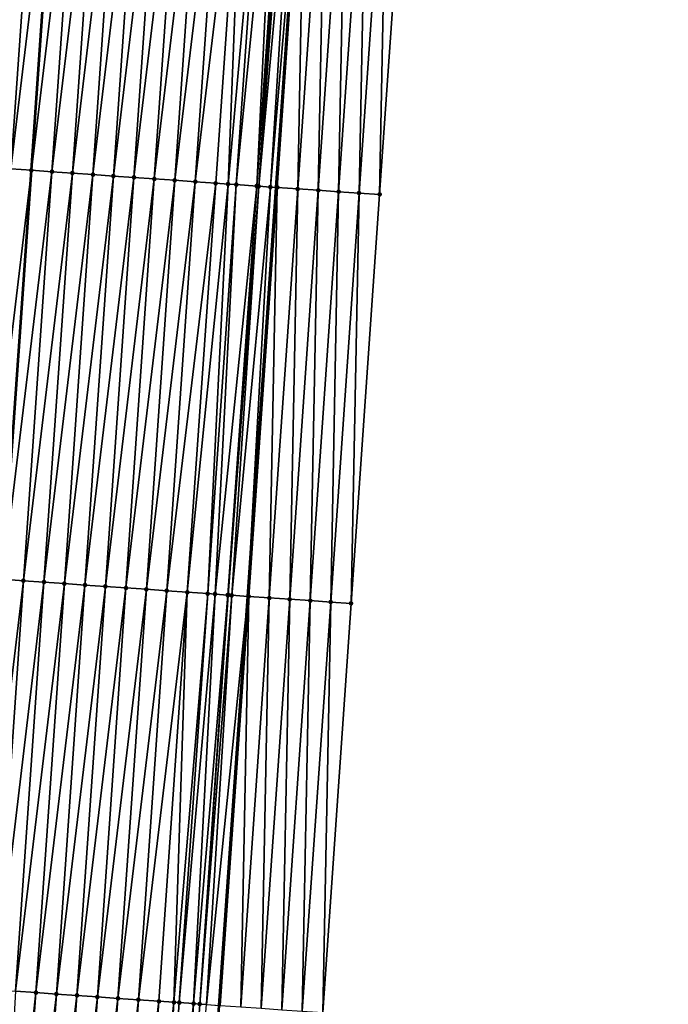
# Model space of a CAD drawing. Header units: feet. Extents: x 2017353 to 2024169, y 808050 to 818690.
# Tile 84 of 256: x 2023542 to 2023574, y 811060 to 811108. Entities that reach past the tile are written whole.
import ezdxf

# ---------------------------------------------------------------- set-up
doc = ezdxf.new("R2010")
doc.units = ezdxf.units.FT
doc.header["$MEASUREMENT"] = 0
for name, color, linetype, lineweight in [('EP_Travel Lane', 172, 'Continuous', 53), ('SB-Road Shots', 141, 'Continuous', 100), ('SB-Road X-Section', 40, 'Continuous', 13), ('STRIPING', 60, 'Continuous', 53)]:
    doc.layers.add(name, color=color, linetype=linetype, lineweight=lineweight)
doc.layers.add('I-77-MM15-17_SB-Surface-BORDER', color=7, linetype='Continuous')
doc.layers.add('I-77-MM15-17_SB-Surface-TIN', color=7, linetype='Continuous')

msp = doc.modelspace()

# ---------------------------------------------------------------- linework, layer by layer
at = {"layer": 'EP_Travel Lane'}
msp.add_polyline3d([(2023542.07307142, 810920.5318438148, 307.6191068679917), (2023543.440452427, 810940.4444273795, 308.3177229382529), (2023544.826492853, 810960.3828696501, 309.0509543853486), (2023546.212531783, 810980.3212903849, 309.7847847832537), (2023547.598637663, 811000.2606742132, 310.4917633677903), (2023548.984704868, 811020.1995016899, 311.2142521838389), (2023550.370809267, 811040.1388642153, 311.9218247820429), (2023551.756905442, 811060.078108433, 312.6326947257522), (2023553.142955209, 811080.0166850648, 313.3621796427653), (2023554.528942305, 811099.9543601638, 314.116801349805), (2023555.91493381, 811119.8920986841, 314.8696577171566), (2023557.31517531, 811139.8170200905, 315.5835040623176), (2023558.724317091, 811159.7542614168, 316.3084857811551), (2023560.133591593, 811179.6933805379, 316.976038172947), (2023561.542891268, 811199.6328558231, 317.6326977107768), (2023562.95222901, 811219.572869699, 318.272883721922), (2023564.361587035, 811239.5131705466, 318.9042947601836), (2023565.770951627, 811259.4535643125, 319.5328673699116), (2023567.18031618, 811279.3939575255, 320.1614536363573), (2023568.589652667, 811299.3339536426, 320.8021809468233)], dxfattribs=at)
at = {"layer": 'I-77-MM15-17_SB-Surface-BORDER', "color": 3, "linetype": 'Continuous', "lineweight": -3}
msp.add_polyline3d([(2023573.625428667, 811298.9843918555, 320.6086090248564), (2023572.21616429, 811279.0453998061, 319.9371728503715), (2023571.804478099, 811259.0368473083, 319.2369072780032), (2023569.397379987, 811239.1638000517, 318.7048651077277), (2023568.985534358, 811219.1529917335, 318.0735901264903), (2023567.576178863, 811199.2127104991, 317.4415792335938), (2023566.166892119, 811179.2734019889, 316.7798167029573), (2023564.757625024, 811159.3343714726, 316.1095519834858), (2023562.350880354, 811139.4663248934, 315.424576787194), (2023560.951094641, 811119.5474396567, 314.7189874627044), (2023559.565198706, 811099.610787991, 313.9357859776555), (2023558.179294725, 811079.6740205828, 313.1558162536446), (2023556.793265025, 811059.7354446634, 312.4262728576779), (2023555.407274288, 811039.7974292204, 311.6811011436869), (2023554.021232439, 811019.8586785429, 310.9564285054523), (2023552.635152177, 810999.9193752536, 310.2471692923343), (2023551.249068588, 810979.9800241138, 309.5392399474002), (2023549.863062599, 810960.0417892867, 308.8001877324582), (2023548.477077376, 810940.1038531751, 308.052803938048), (2023547.110238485, 810920.2030870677, 307.3532578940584)], dxfattribs=at)
at = {"layer": 'I-77-MM15-17_SB-Surface-TIN', "color": 128, "linetype": 'Continuous', "lineweight": -3}
for points in [[(2023540.6110812, 811100.9304219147, 313.8792097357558), (2023542.994650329, 811120.7988859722, 314.6300628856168), (2023541.997103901, 811120.8688971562, 314.6115601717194)], [(2023540.6110812, 811100.9304219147, 313.8792097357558), (2023541.608630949, 811100.8604585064, 313.8963801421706), (2023542.994650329, 811120.7988859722, 314.6300628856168)], [(2023541.608630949, 811100.8604585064, 313.8963801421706), (2023543.992192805, 811120.7288179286, 314.65015107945), (2023542.994650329, 811120.7988859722, 314.6300628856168)], [(2023541.608630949, 811100.8604585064, 313.8963801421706), (2023542.606181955, 811100.7905131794, 313.913046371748), (2023543.992192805, 811120.7288179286, 314.65015107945)], [(2023544.989724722, 811120.6585979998, 314.6744744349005), (2023543.992192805, 811120.7288179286, 314.65015107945), (2023542.606181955, 811100.7905131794, 313.913046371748)], [(2023543.603722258, 811100.7204138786, 313.9340060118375), (2023544.989724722, 811120.6585979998, 314.6744744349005), (2023542.606181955, 811100.7905131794, 313.913046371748)], [(2023543.603722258, 811100.7204138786, 313.9340060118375), (2023545.987261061, 811120.588441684, 314.6970240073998), (2023544.989724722, 811120.6585979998, 314.6744744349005)], [(2023543.603722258, 811100.7204138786, 313.9340060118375), (2023544.601253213, 811100.6501801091, 313.9587151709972), (2023545.987261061, 811120.588441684, 314.6970240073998)], [(2023544.601253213, 811100.6501801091, 313.9587151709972), (2023546.984804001, 811120.518380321, 314.7169259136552), (2023545.987261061, 811120.588441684, 314.6970240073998)], [(2023544.601253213, 811100.6501801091, 313.9587151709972), (2023545.598784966, 811100.5799578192, 313.9831042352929), (2023546.984804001, 811120.518380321, 314.7169259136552)], [(2023545.598784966, 811100.5799578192, 313.9831042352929), (2023547.982349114, 811120.4483502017, 314.7359566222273), (2023546.984804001, 811120.518380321, 314.7169259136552)], [(2023545.598784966, 811100.5799578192, 313.9831042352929), (2023546.596331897, 811100.5099538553, 314.0014055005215), (2023547.982349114, 811120.4483502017, 314.7359566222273)], [(2023546.596331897, 811100.5099538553, 314.0014055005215), (2023548.979894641, 811120.3783260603, 314.7548206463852), (2023547.982349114, 811120.4483502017, 314.7359566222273)], [(2023546.596331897, 811100.5099538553, 314.0014055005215), (2023547.593887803, 811100.4400790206, 314.016106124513), (2023548.979894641, 811120.3783260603, 314.7548206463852)], [(2023547.593887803, 811100.4400790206, 314.016106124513), (2023549.977438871, 811120.3082832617, 314.7742049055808), (2023548.979894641, 811120.3783260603, 314.7548206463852)], [(2023547.593887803, 811100.4400790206, 314.016106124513), (2023548.591436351, 811100.3700983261, 314.0337585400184), (2023549.977438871, 811120.3082832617, 314.7742049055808)], [(2023548.591436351, 811100.3700983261, 314.0337585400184), (2023550.974988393, 811120.2383165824, 314.7914666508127), (2023549.977438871, 811120.3082832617, 314.7742049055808)], [(2023548.591436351, 811100.3700983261, 314.0337585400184), (2023549.588990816, 811100.3002027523, 314.0490374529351), (2023550.974988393, 811120.2383165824, 314.7914666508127)], [(2023549.588990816, 811100.3002027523, 314.0490374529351), (2023551.97253902, 811120.1683657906, 314.8082853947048), (2023550.974988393, 811120.2383165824, 314.7914666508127)], [(2023549.588990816, 811100.3002027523, 314.0490374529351), (2023550.586548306, 811100.2303506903, 314.0631030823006), (2023551.97253902, 811120.1683657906, 314.8082853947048)], [(2023550.586548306, 811100.2303506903, 314.0631030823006), (2023552.970085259, 811120.0983518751, 314.8268642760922), (2023551.97253902, 811120.1683657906, 314.8082853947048)], [(2023550.586548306, 811100.2303506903, 314.0631030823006), (2023551.584095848, 811100.1603555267, 314.0811589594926), (2023552.970085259, 811120.0983518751, 314.8268642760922)], [(2023551.584095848, 811100.1603555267, 314.0811589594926), (2023552.186557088, 811100.1180546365, 314.0928363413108), (2023552.970085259, 811120.0983518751, 314.8268642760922)], [(2023552.186557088, 811100.1180546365, 314.0928363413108), (2023553.967623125, 811120.0282175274, 314.8488012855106), (2023552.970085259, 811120.0983518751, 314.8268642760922)], [(2023552.186557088, 811100.1180546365, 314.0928363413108), (2023552.581641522, 811100.0903334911, 314.099964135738), (2023553.967623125, 811120.0282175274, 314.8488012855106)], [(2023552.581641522, 811100.0903334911, 314.099964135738), (2023554.54623286, 811119.9875403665, 314.861430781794), (2023553.967623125, 811120.0282175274, 314.8488012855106)], [(2023552.581641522, 811100.0903334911, 314.099964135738), (2023553.579197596, 811100.0204610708, 314.1145974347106), (2023554.54623286, 811119.9875403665, 314.861430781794)], [(2023553.579197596, 811100.0204610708, 314.1145974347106), (2023554.965165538, 811119.958148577, 314.8689147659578), (2023554.54623286, 811119.9875403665, 314.861430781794)], [(2023553.579197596, 811100.0204610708, 314.1145974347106), (2023553.674243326, 811100.0138172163, 314.1156173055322), (2023554.965165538, 811119.958148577, 314.8689147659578)], [(2023553.674243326, 811100.0138172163, 314.1156173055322), (2023555.144479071, 811119.9456020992, 314.8711764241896), (2023554.965165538, 811119.958148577, 314.8689147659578)], [(2023553.674243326, 811100.0138172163, 314.1156173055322), (2023555.494202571, 811119.921234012, 314.8727600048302), (2023555.144479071, 811119.9456020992, 314.8711764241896)], [(2023553.674243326, 811100.0138172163, 314.1156173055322), (2023554.246854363, 811099.973909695, 314.1184609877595), (2023555.494202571, 811119.921234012, 314.8727600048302)], [(2023554.246854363, 811099.973909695, 314.1184609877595), (2023555.91493381, 811119.8920986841, 314.8696577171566), (2023555.494202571, 811119.921234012, 314.8727600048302)], [(2023554.246854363, 811099.973909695, 314.1184609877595), (2023554.528942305, 811099.9543601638, 314.116801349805), (2023555.91493381, 811119.8920986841, 314.8696577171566)], [(2023554.576785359, 811099.9510444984, 314.1165198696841), (2023555.91493381, 811119.8920986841, 314.8696577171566), (2023554.528942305, 811099.9543601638, 314.116801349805)], [(2023554.576785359, 811099.9510444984, 314.1165198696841), (2023555.96275712, 811119.8887869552, 314.869305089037), (2023555.91493381, 811119.8920986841, 314.8696577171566)], [(2023554.576785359, 811099.9510444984, 314.1165198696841), (2023555.574446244, 811099.8826798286, 314.089111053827), (2023555.96275712, 811119.8887869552, 314.869305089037)], [(2023555.574446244, 811099.8826798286, 314.089111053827), (2023556.960412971, 811119.8203498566, 314.8439160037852), (2023555.96275712, 811119.8887869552, 314.869305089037)], [(2023555.574446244, 811099.8826798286, 314.089111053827), (2023556.57211489, 811099.8144267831, 314.058589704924), (2023556.960412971, 811119.8203498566, 314.8439160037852)], [(2023556.57211489, 811099.8144267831, 314.058589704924), (2023557.958057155, 811119.7517449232, 314.8232068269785), (2023556.960412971, 811119.8203498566, 314.8439160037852)], [(2023556.57211489, 811099.8144267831, 314.058589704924), (2023557.569786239, 811099.7462126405, 314.0269835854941), (2023557.958057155, 811119.7517449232, 314.8232068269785)], [(2023557.569786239, 811099.7462126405, 314.0269835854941), (2023558.955702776, 811119.6831606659, 314.8019211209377), (2023557.958057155, 811119.7517449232, 314.8232068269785)], [(2023557.569786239, 811099.7462126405, 314.0269835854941), (2023558.567492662, 811099.6785030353, 313.9813089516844), (2023558.955702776, 811119.6831606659, 314.8019211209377)], [(2023558.567492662, 811099.6785030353, 313.9813089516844), (2023559.953391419, 811119.6151953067, 314.7633780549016), (2023558.955702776, 811119.6831606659, 314.8019211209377)], [(2023558.567492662, 811099.6785030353, 313.9813089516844), (2023559.565198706, 811099.610787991, 313.9357859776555), (2023559.953391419, 811119.6151953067, 314.7633780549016)], [(2023559.565198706, 811099.610787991, 313.9357859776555), (2023560.951094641, 811119.5474396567, 314.7189874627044), (2023559.953391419, 811119.6151953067, 314.7633780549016)], [(2023540.222640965, 811080.9224539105, 313.1509058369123), (2023542.606181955, 811100.7905131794, 313.913046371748), (2023541.608630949, 811100.8604585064, 313.8963801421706)], [(2023540.222640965, 811080.9224539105, 313.1509058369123), (2023541.22017281, 811080.8522329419, 313.1752581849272), (2023542.606181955, 811100.7905131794, 313.913046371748)], [(2023543.603722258, 811100.7204138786, 313.9340060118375), (2023542.606181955, 811100.7905131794, 313.913046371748), (2023541.22017281, 811080.8522329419, 313.1752581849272)], [(2023542.217694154, 811080.7818609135, 313.2038226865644), (2023543.603722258, 811100.7204138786, 313.9340060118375), (2023541.22017281, 811080.8522329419, 313.1752581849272)], [(2023542.217694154, 811080.7818609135, 313.2038226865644), (2023544.601253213, 811100.6501801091, 313.9587151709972), (2023543.603722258, 811100.7204138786, 313.9340060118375)], [(2023542.217694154, 811080.7818609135, 313.2038226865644), (2023543.215230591, 811080.7117060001, 313.2263331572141), (2023544.601253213, 811100.6501801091, 313.9587151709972)], [(2023543.215230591, 811080.7117060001, 313.2263331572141), (2023545.598784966, 811100.5799578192, 313.9831042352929), (2023544.601253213, 811100.6501801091, 313.9587151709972)], [(2023543.215230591, 811080.7117060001, 313.2263331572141), (2023544.212775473, 811080.6416725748, 313.2454560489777), (2023545.598784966, 811100.5799578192, 313.9831042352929)], [(2023544.212775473, 811080.6416725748, 313.2454560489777), (2023546.596331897, 811100.5099538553, 314.0014055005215), (2023545.598784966, 811100.5799578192, 313.9831042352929)], [(2023544.212775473, 811080.6416725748, 313.2454560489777), (2023545.210324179, 811080.5716941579, 313.263045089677), (2023546.596331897, 811100.5099538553, 314.0014055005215)], [(2023545.210324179, 811080.5716941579, 313.263045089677), (2023547.593887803, 811100.4400790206, 314.016106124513), (2023546.596331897, 811100.5099538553, 314.0014055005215)], [(2023545.210324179, 811080.5716941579, 313.263045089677), (2023546.207876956, 811080.5017742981, 313.2790013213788), (2023547.593887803, 811100.4400790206, 314.016106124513)], [(2023546.207876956, 811080.5017742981, 313.2790013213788), (2023548.591436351, 811100.3700983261, 314.0337585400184), (2023547.593887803, 811100.4400790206, 314.016106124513)], [(2023546.207876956, 811080.5017742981, 313.2790013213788), (2023547.205432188, 811080.4318897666, 313.293972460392), (2023548.591436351, 811100.3700983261, 314.0337585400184)], [(2023547.205432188, 811080.4318897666, 313.293972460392), (2023549.588990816, 811100.3002027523, 314.0490374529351), (2023548.591436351, 811100.3700983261, 314.0337585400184)], [(2023547.205432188, 811080.4318897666, 313.293972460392), (2023548.202991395, 811080.3620623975, 313.3073496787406), (2023549.588990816, 811100.3002027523, 314.0490374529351)], [(2023548.202991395, 811080.3620623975, 313.3073496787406), (2023550.586548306, 811100.2303506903, 314.0631030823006), (2023549.588990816, 811100.3002027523, 314.0490374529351)], [(2023548.202991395, 811080.3620623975, 313.3073496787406), (2023549.20054909, 811080.2922132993, 313.3213327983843), (2023550.586548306, 811100.2303506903, 314.0631030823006)], [(2023549.20054909, 811080.2922132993, 313.3213327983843), (2023551.584095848, 811100.1603555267, 314.0811589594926), (2023550.586548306, 811100.2303506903, 314.0631030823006)], [(2023549.20054909, 811080.2922132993, 313.3213327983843), (2023550.198100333, 811080.2222713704, 313.3379044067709), (2023551.584095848, 811100.1603555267, 314.0811589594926)], [(2023550.198100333, 811080.2222713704, 313.3379044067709), (2023552.186557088, 811100.1180546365, 314.0928363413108), (2023551.584095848, 811100.1603555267, 314.0811589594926)], [(2023550.198100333, 811080.2222713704, 313.3379044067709), (2023551.195641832, 811080.1521892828, 313.3583841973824), (2023552.186557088, 811100.1180546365, 314.0928363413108)], [(2023551.195641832, 811080.1521892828, 313.3583841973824), (2023552.581641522, 811100.0903334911, 314.099964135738), (2023552.186557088, 811100.1180546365, 314.0928363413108)], [(2023551.195641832, 811080.1521892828, 313.3583841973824), (2023551.553667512, 811080.1270358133, 313.365746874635), (2023552.581641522, 811100.0903334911, 314.099964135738)], [(2023551.553667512, 811080.1270358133, 313.365746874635), (2023553.579197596, 811100.0204610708, 314.1145974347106), (2023552.581641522, 811100.0903334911, 314.099964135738)], [(2023551.553667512, 811080.1270358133, 313.365746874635), (2023552.164457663, 811080.084265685, 313.3743788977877), (2023553.579197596, 811100.0204610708, 314.1145974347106)], [(2023552.164457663, 811080.084265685, 313.3743788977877), (2023552.193194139, 811080.0822626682, 313.3745287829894), (2023553.579197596, 811100.0204610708, 314.1145974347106)], [(2023552.193194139, 811080.0822626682, 313.3745287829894), (2023553.674243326, 811100.0138172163, 314.1156173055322), (2023553.579197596, 811100.0204610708, 314.1145974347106)], [(2023552.193194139, 811080.0822626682, 313.3745287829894), (2023552.365684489, 811080.0702507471, 313.3751187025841), (2023553.674243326, 811100.0138172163, 314.1156173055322)], [(2023552.365684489, 811080.0702507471, 313.3751187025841), (2023554.246854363, 811099.973909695, 314.1184609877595), (2023553.674243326, 811100.0138172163, 314.1156173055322)], [(2023552.365684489, 811080.0702507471, 313.3751187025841), (2023553.142955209, 811080.0166850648, 313.3621796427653), (2023554.246854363, 811099.973909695, 314.1184609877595)], [(2023554.246854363, 811099.973909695, 314.1184609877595), (2023553.142955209, 811080.0166850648, 313.3621796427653), (2023554.528942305, 811099.9543601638, 314.116801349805)], [(2023553.190819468, 811080.0133864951, 313.3613828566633), (2023554.528942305, 811099.9543601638, 314.116801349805), (2023553.142955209, 811080.0166850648, 313.3621796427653)], [(2023553.190819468, 811080.0133864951, 313.3613828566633), (2023554.576785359, 811099.9510444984, 314.1165198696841), (2023554.528942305, 811099.9543601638, 314.116801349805)], [(2023553.190819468, 811080.0133864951, 313.3613828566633), (2023554.188509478, 811079.9454407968, 313.3222915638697), (2023554.576785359, 811099.9510444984, 314.1165198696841)], [(2023554.188509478, 811079.9454407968, 313.3222915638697), (2023555.574446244, 811099.8826798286, 314.089111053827), (2023554.576785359, 811099.9510444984, 314.1165198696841)], [(2023554.188509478, 811079.9454407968, 313.3222915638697), (2023555.18619133, 811079.8773777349, 313.2864728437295), (2023555.574446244, 811099.8826798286, 314.089111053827)], [(2023555.18619133, 811079.8773777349, 313.2864728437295), (2023556.57211489, 811099.8144267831, 314.058589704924), (2023555.574446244, 811099.8826798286, 314.089111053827)], [(2023555.18619133, 811079.8773777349, 313.2864728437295), (2023556.183879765, 811079.8094093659, 313.2480137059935), (2023556.57211489, 811099.8144267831, 314.058589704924)], [(2023556.183879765, 811079.8094093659, 313.2480137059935), (2023557.569786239, 811099.7462126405, 314.0269835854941), (2023556.57211489, 811099.8144267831, 314.058589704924)], [(2023556.183879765, 811079.8094093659, 313.2480137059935), (2023557.181585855, 811079.7416949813, 313.202472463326), (2023557.569786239, 811099.7462126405, 314.0269835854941)], [(2023557.181585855, 811079.7416949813, 313.202472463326), (2023558.567492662, 811099.6785030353, 313.9813089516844), (2023557.569786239, 811099.7462126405, 314.0269835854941)], [(2023557.181585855, 811079.7416949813, 313.202472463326), (2023558.179294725, 811079.6740205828, 313.1558162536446), (2023558.567492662, 811099.6785030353, 313.9813089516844)], [(2023558.179294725, 811079.6740205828, 313.1558162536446), (2023559.565198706, 811099.610787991, 313.9357859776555), (2023558.567492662, 811099.6785030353, 313.9813089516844)], [(2023542.217694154, 811080.7818609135, 313.2038226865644), (2023541.22017281, 811080.8522329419, 313.1752581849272), (2023539.834159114, 811060.9138872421, 312.4392953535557)], [(2023540.831684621, 811060.8435750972, 312.4661900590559), (2023542.217694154, 811080.7818609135, 313.2038226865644), (2023539.834159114, 811060.9138872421, 312.4392953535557)], [(2023540.831684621, 811060.8435750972, 312.4661900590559), (2023543.215230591, 811080.7117060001, 313.2263331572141), (2023542.217694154, 811080.7818609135, 313.2038226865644)], [(2023540.831684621, 811060.8435750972, 312.4661900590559), (2023541.829212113, 811060.773291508, 312.4922885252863), (2023543.215230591, 811080.7117060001, 313.2263331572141)], [(2023541.829212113, 811060.773291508, 312.4922885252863), (2023544.212775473, 811080.6416725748, 313.2454560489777), (2023543.215230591, 811080.7117060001, 313.2263331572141)], [(2023541.829212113, 811060.773291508, 312.4922885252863), (2023542.826753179, 811060.7032031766, 312.5129424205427), (2023544.212775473, 811080.6416725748, 313.2454560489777)], [(2023542.826753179, 811060.7032031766, 312.5129424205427), (2023545.210324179, 811080.5716941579, 313.263045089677), (2023544.212775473, 811080.6416725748, 313.2454560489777)], [(2023542.826753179, 811060.7032031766, 312.5129424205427), (2023543.824302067, 811060.6332273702, 312.5304586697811), (2023545.210324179, 811080.5716941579, 313.263045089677)], [(2023543.824302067, 811060.6332273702, 312.5304586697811), (2023546.207876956, 811080.5017742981, 313.2790013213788), (2023545.210324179, 811080.5716941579, 313.263045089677)], [(2023543.824302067, 811060.6332273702, 312.5304586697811), (2023544.821853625, 811060.5632899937, 312.546903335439), (2023546.207876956, 811080.5017742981, 313.2790013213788)], [(2023544.821853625, 811060.5632899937, 312.546903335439), (2023547.205432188, 811080.4318897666, 313.293972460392), (2023546.207876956, 811080.5017742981, 313.2790013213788)], [(2023544.821853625, 811060.5632899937, 312.546903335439), (2023545.819413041, 811060.4934656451, 312.5601963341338), (2023547.205432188, 811080.4318897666, 313.293972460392)], [(2023545.819413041, 811060.4934656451, 312.5601963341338), (2023548.202991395, 811080.3620623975, 313.3073496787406), (2023547.205432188, 811080.4318897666, 313.293972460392)], [(2023545.819413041, 811060.4934656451, 312.5601963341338), (2023546.816979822, 811060.42374724, 312.5705352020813), (2023548.202991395, 811080.3620623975, 313.3073496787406)], [(2023546.816979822, 811060.42374724, 312.5705352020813), (2023549.20054909, 811080.2922132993, 313.3213327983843), (2023548.202991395, 811080.3620623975, 313.3073496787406)], [(2023546.816979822, 811060.42374724, 312.5705352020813), (2023547.8145356, 811060.3538705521, 312.5852876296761), (2023549.20054909, 811080.2922132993, 313.3213327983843)], [(2023547.8145356, 811060.3538705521, 312.5852876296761), (2023550.198100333, 811080.2222713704, 313.3379044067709), (2023549.20054909, 811080.2922132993, 313.3213327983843)], [(2023547.8145356, 811060.3538705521, 312.5852876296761), (2023548.812083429, 811060.2838795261, 312.6032282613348), (2023550.198100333, 811080.2222713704, 313.3379044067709)], [(2023548.812083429, 811060.2838795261, 312.6032282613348), (2023549.545508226, 811060.2323341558, 312.6188060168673), (2023550.198100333, 811080.2222713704, 313.3379044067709)], [(2023549.545508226, 811060.2323341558, 312.6188060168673), (2023551.195641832, 811080.1521892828, 313.3583841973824), (2023550.198100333, 811080.2222713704, 313.3379044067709)], [(2023549.545508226, 811060.2323341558, 312.6188060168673), (2023549.809623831, 811060.2137816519, 312.6241482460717), (2023551.195641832, 811080.1521892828, 313.3583841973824)], [(2023549.809623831, 811060.2137816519, 312.6241482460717), (2023551.553667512, 811080.1270358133, 313.365746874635), (2023551.195641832, 811080.1521892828, 313.3583841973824)], [(2023549.809623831, 811060.2137816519, 312.6241482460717), (2023550.50668147, 811060.1650710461, 312.6312150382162), (2023551.553667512, 811080.1270358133, 313.365746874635)], [(2023550.50668147, 811060.1650710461, 312.6312150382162), (2023552.164457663, 811080.084265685, 313.3743788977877), (2023551.553667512, 811080.1270358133, 313.365746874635)], [(2023550.50668147, 811060.1650710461, 312.6312150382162), (2023550.80719461, 811060.14412076, 312.6328834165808), (2023552.164457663, 811080.084265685, 313.3743788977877)], [(2023550.80719461, 811060.14412076, 312.6328834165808), (2023552.193194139, 811080.0822626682, 313.3745287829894), (2023552.164457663, 811080.084265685, 313.3743788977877)], [(2023550.80719461, 811060.14412076, 312.6328834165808), (2023552.365684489, 811080.0702507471, 313.3751187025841), (2023552.193194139, 811080.0822626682, 313.3745287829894)], [(2023550.80719461, 811060.14412076, 312.6328834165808), (2023551.128127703, 811060.1217783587, 312.6337920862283), (2023552.365684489, 811080.0702507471, 313.3751187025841)], [(2023551.128127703, 811060.1217783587, 312.6337920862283), (2023553.142955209, 811080.0166850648, 313.3621796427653), (2023552.365684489, 811080.0702507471, 313.3751187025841)], [(2023551.128127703, 811060.1217783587, 312.6337920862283), (2023551.756905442, 811060.078108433, 312.6326947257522), (2023553.142955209, 811080.0166850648, 313.3621796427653)], [(2023551.804787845, 811060.0747829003, 312.6326111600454), (2023553.142955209, 811080.0166850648, 313.3621796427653), (2023551.756905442, 811060.078108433, 312.6326947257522)], [(2023551.804787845, 811060.0747829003, 312.6326111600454), (2023553.190819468, 811080.0133864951, 313.3613828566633), (2023553.142955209, 811080.0166850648, 313.3621796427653)], [(2023551.804787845, 811060.0747829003, 312.6326111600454), (2023552.802435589, 811060.0062291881, 312.6104737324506), (2023553.190819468, 811080.0133864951, 313.3613828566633)], [(2023552.802435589, 811060.0062291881, 312.6104737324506), (2023554.188509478, 811079.9454407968, 313.3222915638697), (2023553.190819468, 811080.0133864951, 313.3613828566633)], [(2023552.802435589, 811060.0062291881, 312.6104737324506), (2023553.800131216, 811059.9383642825, 312.5691296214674), (2023554.188509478, 811079.9454407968, 313.3222915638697)], [(2023553.800131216, 811059.9383642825, 312.5691296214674), (2023555.18619133, 811079.8773777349, 313.2864728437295), (2023554.188509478, 811079.9454407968, 313.3222915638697)], [(2023553.800131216, 811059.9383642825, 312.5691296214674), (2023554.797821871, 811059.8704278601, 312.5297796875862), (2023555.18619133, 811079.8773777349, 313.2864728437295)], [(2023554.797821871, 811059.8704278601, 312.5297796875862), (2023556.183879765, 811079.8094093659, 313.2480137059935), (2023555.18619133, 811079.8773777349, 313.2864728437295)], [(2023554.797821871, 811059.8704278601, 312.5297796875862), (2023555.795541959, 811059.8029148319, 312.4786238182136), (2023556.183879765, 811079.8094093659, 313.2480137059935)], [(2023555.795541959, 811059.8029148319, 312.4786238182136), (2023557.181585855, 811079.7416949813, 313.202472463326), (2023556.183879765, 811079.8094093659, 313.2480137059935)], [(2023555.795541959, 811059.8029148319, 312.4786238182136), (2023556.793265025, 811059.7354446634, 312.4262728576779), (2023557.181585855, 811079.7416949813, 313.202472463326)], [(2023556.793265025, 811059.7354446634, 312.4262728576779), (2023558.179294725, 811079.6740205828, 313.1558162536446), (2023557.181585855, 811079.7416949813, 313.202472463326)], [(2023540.692251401, 811040.8161914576, 311.79632546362), (2023542.826753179, 811060.7032031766, 312.5129424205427), (2023541.829212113, 811060.773291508, 312.4922885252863)], [(2023540.692251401, 811040.8161914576, 311.79632546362), (2023541.440659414, 811040.7637056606, 311.8090968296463), (2023542.826753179, 811060.7032031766, 312.5129424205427)], [(2023541.440659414, 811040.7637056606, 311.8090968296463), (2023543.824302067, 811060.6332273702, 312.5304586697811), (2023542.826753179, 811060.7032031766, 312.5129424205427)], [(2023541.440659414, 811040.7637056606, 311.8090968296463), (2023542.438214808, 811040.6938234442, 311.8240034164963), (2023543.824302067, 811060.6332273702, 312.5304586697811)], [(2023542.438214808, 811040.6938234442, 311.8240034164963), (2023544.821853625, 811060.5632899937, 312.546903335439), (2023543.824302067, 811060.6332273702, 312.5304586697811)], [(2023542.438214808, 811040.6938234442, 311.8240034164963), (2023543.435773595, 811040.6239900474, 311.837548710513), (2023544.821853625, 811060.5632899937, 312.546903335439)], [(2023543.435773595, 811040.6239900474, 311.837548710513), (2023545.819413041, 811060.4934656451, 312.5601963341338), (2023544.821853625, 811060.5632899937, 312.546903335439)], [(2023543.435773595, 811040.6239900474, 311.837548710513), (2023544.433330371, 811040.5541277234, 311.8519006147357), (2023545.819413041, 811060.4934656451, 312.5601963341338)], [(2023544.433330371, 811040.5541277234, 311.8519006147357), (2023546.816979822, 811060.42374724, 312.5705352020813), (2023545.819413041, 811060.4934656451, 312.5601963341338)], [(2023544.433330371, 811040.5541277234, 311.8519006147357), (2023545.430894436, 811040.4843702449, 311.8633290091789), (2023546.816979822, 811060.42374724, 312.5705352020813)], [(2023545.430894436, 811040.4843702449, 311.8633290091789), (2023547.8145356, 811060.3538705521, 312.5852876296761), (2023546.816979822, 811060.42374724, 312.5705352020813)], [(2023545.430894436, 811040.4843702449, 311.8633290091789), (2023546.428455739, 811040.4145730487, 311.8758648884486), (2023547.8145356, 811060.3538705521, 312.5852876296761)], [(2023546.428455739, 811040.4145730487, 311.8758648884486), (2023548.812083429, 811060.2838795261, 312.6032282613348), (2023547.8145356, 811060.3538705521, 312.5852876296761)], [(2023546.428455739, 811040.4145730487, 311.8758648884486), (2023547.426007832, 811040.3446433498, 311.8920954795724), (2023548.812083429, 811060.2838795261, 312.6032282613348)], [(2023547.426007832, 811040.3446433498, 311.8920954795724), (2023549.545508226, 811060.2323341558, 312.6188060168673), (2023548.812083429, 811060.2838795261, 312.6032282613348)], [(2023547.426007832, 811040.3446433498, 311.8920954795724), (2023548.423559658, 811040.2747098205, 311.9084328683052), (2023549.545508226, 811060.2323341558, 312.6188060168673)], [(2023548.423559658, 811040.2747098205, 311.9084328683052), (2023549.809623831, 811060.2137816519, 312.6241482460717), (2023549.545508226, 811060.2323341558, 312.6188060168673)], [(2023548.423559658, 811040.2747098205, 311.9084328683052), (2023550.50668147, 811060.1650710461, 312.6312150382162), (2023549.809623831, 811060.2137816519, 312.6241482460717)], [(2023548.423559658, 811040.2747098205, 311.9084328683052), (2023549.421113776, 811040.2048092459, 311.9238513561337), (2023550.50668147, 811060.1650710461, 312.6312150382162)], [(2023549.421113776, 811040.2048092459, 311.9238513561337), (2023550.80719461, 811060.14412076, 312.6328834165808), (2023550.50668147, 811060.1650710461, 312.6312150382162)], [(2023549.421113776, 811040.2048092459, 311.9238513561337), (2023551.128127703, 811060.1217783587, 312.6337920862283), (2023550.80719461, 811060.14412076, 312.6328834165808)]]:
    msp.add_3dface(points, dxfattribs=at)
at = {"layer": 'SB-Road Shots', "lineweight": 100}
for p in [(2023542.606181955, 811100.7905131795, 313.9130463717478), (2023543.603722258, 811100.7204138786, 313.9340060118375), (2023544.601253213, 811100.6501801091, 313.9587151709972), (2023545.598784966, 811100.5799578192, 313.9831042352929), (2023546.596331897, 811100.5099538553, 314.0014055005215), (2023547.593887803, 811100.4400790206, 314.016106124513), (2023548.591436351, 811100.3700983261, 314.0337585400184), (2023549.588990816, 811100.3002027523, 314.0490374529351), (2023550.586548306, 811100.2303506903, 314.0631030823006), (2023551.584095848, 811100.1603555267, 314.0811589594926), (2023552.186557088, 811100.1180546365, 314.0928363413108), (2023552.581641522, 811100.0903334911, 314.099964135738), (2023553.579197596, 811100.0204610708, 314.1145974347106), (2023553.674243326, 811100.0138172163, 314.1156173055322), (2023554.246854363, 811099.973909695, 314.1184609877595), (2023554.576785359, 811099.9510444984, 314.1165198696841), (2023555.574446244, 811099.8826798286, 314.089111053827), (2023556.57211489, 811099.8144267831, 314.058589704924), (2023557.569786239, 811099.7462126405, 314.0269835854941), (2023558.567492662, 811099.6785030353, 313.9813089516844), (2023559.565198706, 811099.610787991, 313.9357859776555), (2023542.217694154, 811080.7818609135, 313.2038226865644), (2023543.215230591, 811080.7117060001, 313.2263331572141), (2023544.212775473, 811080.6416725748, 313.2454560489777), (2023545.210324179, 811080.5716941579, 313.263045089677), (2023546.207876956, 811080.5017742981, 313.2790013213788), (2023547.205432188, 811080.4318897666, 313.293972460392), (2023548.202991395, 811080.3620623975, 313.3073496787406), (2023549.20054909, 811080.2922132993, 313.3213327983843), (2023550.198100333, 811080.2222713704, 313.3379044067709), (2023551.195641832, 811080.1521892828, 313.3583841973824), (2023551.553667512, 811080.1270358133, 313.365746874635), (2023552.164457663, 811080.084265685, 313.3743788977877), (2023552.193194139, 811080.0822626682, 313.3745287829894), (2023552.365684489, 811080.0702507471, 313.3751187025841), (2023553.190819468, 811080.0133864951, 313.3613828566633), (2023554.188509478, 811079.9454407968, 313.3222915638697), (2023555.18619133, 811079.8773777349, 313.2864728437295), (2023556.183879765, 811079.8094093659, 313.2480137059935), (2023557.181585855, 811079.7416949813, 313.202472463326), (2023558.179294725, 811079.6740205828, 313.1558162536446), (2023542.826753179, 811060.7032031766, 312.5129424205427), (2023543.824302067, 811060.6332273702, 312.5304586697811), (2023544.821853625, 811060.5632899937, 312.546903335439), (2023545.819413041, 811060.4934656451, 312.5601963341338), (2023546.816979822, 811060.42374724, 312.5705352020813), (2023547.8145356, 811060.3538705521, 312.5852876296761), (2023548.812083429, 811060.2838795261, 312.6032282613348), (2023549.545508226, 811060.2323341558, 312.6188060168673), (2023549.809623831, 811060.2137816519, 312.6241482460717), (2023550.50668147, 811060.1650710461, 312.6312150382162), (2023550.80719461, 811060.14412076, 312.6328834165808)]:
    msp.add_point(p, dxfattribs=at)
at = {"layer": 'SB-Road X-Section', "extrusion": (0.0693028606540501, 0.9969485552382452, 0.03592619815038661), "elevation": 948874.3302207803, "flags": 128}
msp.add_lwpolyline([(-1962440.123176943, -33797.32943022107), (-1962439.123176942, -33797.28387784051), (-1962438.123176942, -33797.2381737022), (-1962437.123176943, -33797.20654716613), (-1962436.123176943, -33797.17600610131), (-1962435.123176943, -33797.14857958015), (-1962434.792454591, -33797.14663720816), (-1962434.21845459, -33797.14948272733), (-1962434.123176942, -33797.15050325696), (-1962433.123176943, -33797.16514600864), (-1962432.727121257, -33797.17227840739), (-1962432.123176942, -33797.18396333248), (-1962431.123176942, -33797.20203087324), (-1962430.123176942, -33797.2161055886), (-1962429.123176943, -33797.23139437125), (-1962428.123176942, -33797.24905818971), (-1962427.123176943, -33797.26376830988), (-1962426.123176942, -33797.28208139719), (-1962425.123176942, -33797.30648621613), (-1962424.123176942, -33797.3312113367), (-1962423.123176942, -33797.35218451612), (-1962422.123176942, -33797.3688615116), (-1962421.123176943, -33797.3860430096), (-1962420.123176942, -33797.4049679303), (-1962419.123176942, -33797.42377091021), (-1962418.123176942, -33797.44283345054), (-1962417.123176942, -33797.46196241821), (-1962416.123176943, -33797.48149877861), (-1962415.123176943, -33797.50237051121), (-1962414.123176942, -33797.52141981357), (-1962413.123176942, -33797.53894202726), (-1962412.123176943, -33797.55692263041), (-1962411.123176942, -33797.57597276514), (-1962410.123176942, -33797.59637710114), (-1962409.123176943, -33797.6163109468), (-1962408.123176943, -33797.6336035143), (-1962407.474645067, -33797.64480780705), (-1962407.123176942, -33797.6510286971), (-1962406.123176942, -33797.66464723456), (-1962405.169502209, -33797.66953783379), (-1962405.123176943, -33797.66958498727), (-1962404.123176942, -33797.67514489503)], dxfattribs=at)
at = {"layer": 'SB-Road X-Section', "extrusion": (0.06930285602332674, 0.9969485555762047, 0.03592619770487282), "elevation": 948854.321124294, "flags": 128}
msp.add_lwpolyline([(-1962440.127588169, -33797.39016511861), (-1962439.127588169, -33797.34347877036), (-1962438.127588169, -33797.29790810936), (-1962437.127588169, -33797.25942412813), (-1962436.127588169, -33797.22358227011), (-1962435.127588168, -33797.18446572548), (-1962434.300496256, -33797.1707210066), (-1962434.127588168, -33797.17131130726), (-1962434.09878197, -33797.17146128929), (-1962433.486496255, -33797.18009888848), (-1962433.127588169, -33797.1874663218), (-1962432.127588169, -33797.20795934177), (-1962431.127588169, -33797.22454165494), (-1962430.127588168, -33797.23853380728), (-1962429.127588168, -33797.25191966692), (-1962428.127588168, -33797.26690047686), (-1962427.127588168, -33797.28286701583), (-1962426.127588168, -33797.30046741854), (-1962425.127588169, -33797.31960266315), (-1962424.127588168, -33797.34212767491), (-1962423.127588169, -33797.37071062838), (-1962422.127588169, -33797.39507870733), (-1962421.127588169, -33797.41520466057), (-1962420.127588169, -33797.43632030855), (-1962419.127588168, -33797.45261760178), (-1962418.127588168, -33797.467727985), (-1962417.127588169, -33797.48347695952), (-1962416.127588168, -33797.50029242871), (-1962415.127588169, -33797.5205122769), (-1962414.127588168, -33797.54207438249), (-1962413.127588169, -33797.56208324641), (-1962412.127588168, -33797.58150838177), (-1962411.127588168, -33797.60220669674), (-1962410.127588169, -33797.62272039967), (-1962409.127588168, -33797.64073528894), (-1962408.127588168, -33797.6579625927), (-1962407.127588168, -33797.67710046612), (-1962406.127588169, -33797.69206308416), (-1962405.374305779, -33797.69436923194), (-1962405.127588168, -33797.6935231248), (-1962404.127588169, -33797.69731803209), (-1962403.754591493, -33797.70338153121), (-1962403.127588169, -33797.71694581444), (-1962403.002781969, -33797.71980115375)], dxfattribs=at)
at = {"layer": 'SB-Road X-Section', "extrusion": (0.06930285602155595, 0.9969485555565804, 0.03592619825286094), "elevation": 948834.3211049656, "flags": 128}
msp.add_lwpolyline([(-1962440.127588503, -33797.40171193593), (-1962439.127588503, -33797.34932715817), (-1962438.127588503, -33797.29813824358), (-1962437.127588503, -33797.25876289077), (-1962436.127588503, -33797.21739207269), (-1962435.127588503, -33797.19524034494), (-1962434.449298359, -33797.19405865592), (-1962434.127588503, -33797.19496791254), (-1962433.826345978, -33797.19663736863), (-1962433.127588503, -33797.2037087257), (-1962432.862822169, -33797.20905440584), (-1962432.127588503, -33797.22464222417), (-1962431.127588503, -33797.24259444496), (-1962430.127588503, -33797.2573564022), (-1962429.127588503, -33797.26770194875), (-1962428.127588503, -33797.28100353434), (-1962427.127588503, -33797.29745882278), (-1962426.127588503, -33797.31498638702), (-1962425.127588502, -33797.33565362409), (-1962424.127588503, -33797.36176894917), (-1962423.127588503, -33797.38868102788), (-1962422.127588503, -33797.41086168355), (-1962421.127588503, -33797.42893291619), (-1962420.127588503, -33797.4489396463), (-1962419.127588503, -33797.46639854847), (-1962418.127588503, -33797.48034536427), (-1962417.127588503, -33797.49411386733), (-1962416.127588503, -33797.5107495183), (-1962415.127588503, -33797.53000260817), (-1962414.127588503, -33797.54971463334), (-1962413.127588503, -33797.56662271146), (-1962412.127588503, -33797.58388974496), (-1962411.127588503, -33797.60514396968), (-1962410.127588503, -33797.62666962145), (-1962409.127588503, -33797.64389725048), (-1962408.127588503, -33797.6600132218), (-1962407.127588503, -33797.67868882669), (-1962406.975679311, -33797.68145871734), (-1962406.127588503, -33797.69152356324), (-1962405.676345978, -33797.69107835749), (-1962405.413393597, -33797.68888992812), (-1962405.127588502, -33797.68632293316), (-1962404.127588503, -33797.68932900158), (-1962403.975203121, -33797.69198342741), (-1962403.272155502, -33797.70821369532)], dxfattribs=at)
at = {"layer": 'STRIPING'}
msp.add_polyline3d([(2023530.148110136, 810921.3372052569, 307.48626219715), (2023531.517622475, 810941.2772753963, 308.2058140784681), (2023532.903711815, 810961.2167092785, 308.91143403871), (2023534.289785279, 810981.1559147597, 309.6234227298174), (2023535.675885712, 811001.0955082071, 310.3245933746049), (2023537.061944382, 811021.0345008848, 311.0425158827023), (2023538.448054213, 811040.9742295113, 311.7399171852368), (2023539.834159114, 811060.9138872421, 312.4392953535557), (2023541.22017281, 811080.8522329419, 313.1752581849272), (2023542.606181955, 811100.7905131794, 313.913046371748), (2023543.992192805, 811120.7288179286, 314.65015107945), (2023545.393305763, 811140.6666027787, 315.371729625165), (2023546.80251743, 811160.6048490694, 316.0659785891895), (2023548.211764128, 811180.5435909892, 316.7450694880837), (2023549.621046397, 811200.4828361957, 317.4087681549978), (2023551.030375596, 811220.4227453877, 318.0521598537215), (2023552.439719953, 811240.3628690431, 318.688992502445), (2023553.849040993, 811260.3026627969, 319.3359146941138), (2023555.258370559, 811280.2425771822, 319.9791475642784), (2023556.667685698, 811300.1822874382, 320.6286234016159)], dxfattribs=at)

doc.saveas('drawing.dxf')
